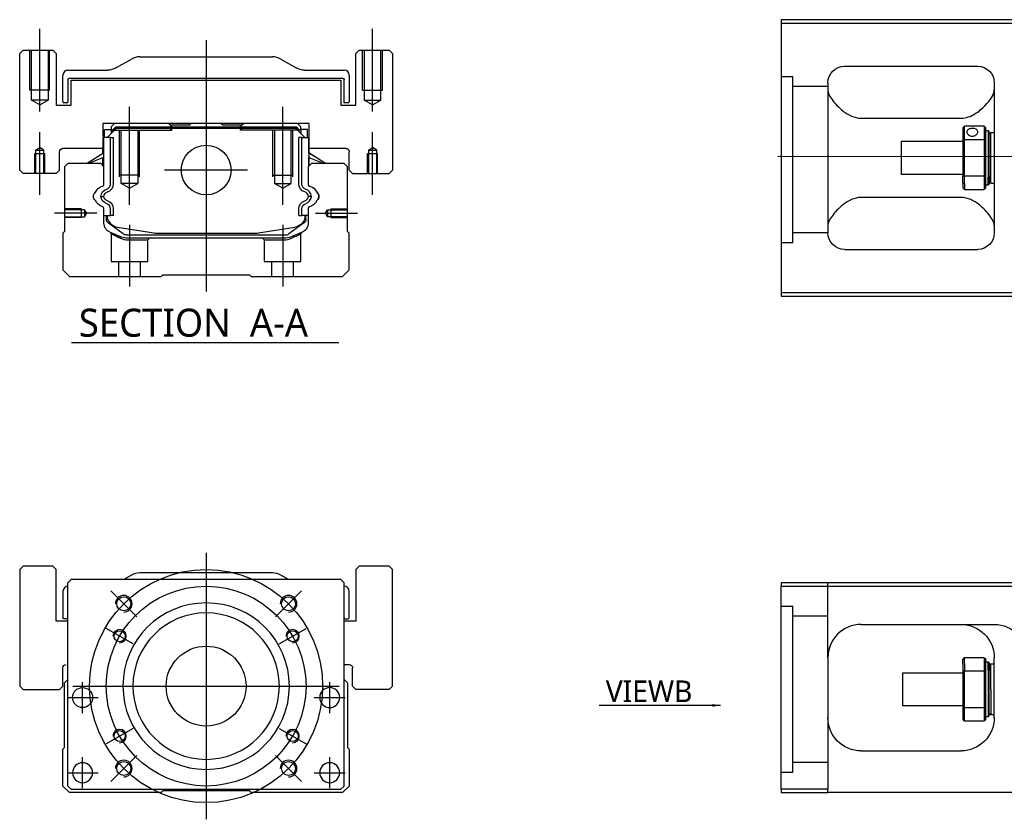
# Model space of a CAD drawing. Header units: millimetres. Extents: x 1805 to 4914, y -1594 to 860.
# Tile 30 of 41: x 3642 to 3938, y -570 to -330. Entities that reach past the tile are written whole.
import ezdxf
from ezdxf.lldxf.tags import DXFTag

# ---------------------------------------------------------------- set-up
doc = ezdxf.new("R2010")
doc.units = ezdxf.units.MM
doc.layers.get('0').update_dxf_attribs({"linetype": 'CONTINUOUS'})
doc.styles.add('CHN', font='Microsoft JhengHei.ttf')
doc.styles.add('DIM-7', font='SIMPLEX.shx', dxfattribs={"width": 0.7, "bigfont": 'chineset.shx'})
tags = doc.linetypes.add('DASHED', pattern=[25.72, 12.86, -12.86]).pattern_tags.tags
tags[6:7] = [DXFTag(74, 4), DXFTag(75, 0), DXFTag(340, '0'), DXFTag(46, 0.0), DXFTag(50, 0.0), DXFTag(44, 0.0), DXFTag(45, 0.0)]
tags[4:5] = [DXFTag(74, 4), DXFTag(75, 0), DXFTag(340, '0'), DXFTag(46, 0.0), DXFTag(50, 0.0), DXFTag(44, 0.0), DXFTag(45, 0.0)]
doc.dimstyles.new('CNS', dxfattribs={"dimtxt": 3.5, "dimasz": 2.5, "dimexe": 1, "dimexo": 1, "dimgap": 1, "dimtad": 1, "dimdsep": 46, "dimtxsty": 'DIM-7', "dimcen": 0.09, "dimclrd": 4, "dimclre": 4, "dimclrt": 1, "dimadec": 0, "dimazin": 0, "dimtfac": 1, "dimtmove": 0, "dimatfit": 3, "dimfxl": 1, "dimtvp": 0.971429, "dimtolj": 1, "dimarcsym": 0})

msp = doc.modelspace()

# ---------------------------------------------------------------- linework, layer by layer
at = {"linetype": 'Continuous'}
for p, q in [((3945.14, -329.62), (3871.14, -329.62)), ((3871.14, -329.62), (3871.14, -411.62)), ((3871.14, -330.62), (3945.14, -330.62)), ((3643.39, -338.78), (3642.39, -339.78)), ((3643.39, -338.78), (3642.39, -339.78)), ((3642.39, -374.78), (3642.39, -339.78)), ((3642.39, -374.78), (3642.39, -339.78)), ((3643.39, -338.78), (3652.39, -338.78)), ((3653.39, -339.78), (3652.39, -338.78)), ((3653.39, -339.78), (3653.39, -355.28)), ((3744.39, -338.78), (3743.39, -339.78)), ((3744.39, -338.78), (3743.39, -339.78)), ((3743.39, -355.28), (3743.39, -339.78)), ((3743.39, -355.28), (3743.39, -339.78)), ((3744.39, -338.78), (3753.39, -338.78)), ((3754.39, -339.78), (3753.39, -338.78)), ((3754.39, -339.78), (3754.39, -374.78)), ((3671.29, -344.12), (3675.98, -341.44)), ((3678.46, -340.78), (3718.31, -340.78)), ((3720.79, -341.44), (3725.48, -344.12)), ((3656.89, -344.78), (3668.81, -344.78)), ((3727.96, -344.78), (3739.89, -344.78)), ((3890.14, -343.62), (3930.14, -343.62)), ((3655.39, -354.25), (3655.39, -346.28)), ((3656.89, -347.58), (3656.89, -354.25)), ((3739.59, -347.28), (3657.19, -347.28)), ((3657.89, -347.78), (3738.89, -347.78)), ((3657.89, -355.28), (3657.89, -347.78)), ((3657.89, -355.28), (3657.89, -347.78)), ((3738.89, -347.78), (3738.89, -355.28)), ((3739.89, -354.55), (3739.89, -347.58)), ((3741.39, -346.28), (3741.39, -354.25)), ((3885.14, -348.62), (3885.14, -393.62)), ((3935.14, -348.62), (3935.14, -393.62)), ((3656.59, -354.55), (3655.69, -354.55)), ((3741.09, -354.55), (3739.89, -354.55)), ((3653.39, -355.28), (3657.89, -355.28)), ((3738.89, -355.28), (3743.39, -355.28)), ((3667.4, -360.78), (3667.42, -368.28)), ((3729.37, -360.78), (3667.4, -360.78)), ((3670.91, -360.78), (3669.91, -361.78)), ((3687.19, -360.78), (3687.74, -361.33)), ((3693.39, -361.33), (3693.94, -360.78)), ((3702.84, -360.78), (3693.94, -360.78)), ((3703.39, -361.33), (3702.84, -360.78)), ((3709.04, -361.33), (3709.59, -360.78)), ((3709.04, -361.33), (3709.59, -360.78)), ((3726.87, -361.78), (3725.87, -360.78)), ((3729.36, -368.28), (3729.37, -360.78)), ((3729.36, -365.03), (3729.37, -360.78)), ((3895.14, -359.21), (3925.14, -359.21)), ((3667.91, -362.63), (3669.91, -362.63)), ((3667.91, -365.03), (3667.91, -362.63)), ((3668.71, -365.03), (3671.41, -362.33)), ((3669.91, -361.78), (3669.91, -362.63)), ((3669.91, -362.63), (3669.91, -363.83)), ((3670.41, -362.78), (3669.91, -362.78)), ((3670.41, -362.69), (3671.27, -361.83)), ((3670.64, -362.79), (3670.41, -362.69)), ((3670.41, -363.33), (3670.41, -362.69)), ((3670.64, -362.79), (3671.37, -362.06)), ((3670.64, -363.1), (3670.64, -362.79)), ((3671.27, -361.83), (3725.5, -361.83)), ((3671.37, -362.06), (3671.27, -361.83)), ((3671.37, -362.06), (3725.41, -362.06)), ((3725.37, -362.33), (3671.41, -362.33)), ((3687.74, -361.33), (3688.09, -361.33)), ((3693.39, -361.33), (3688.09, -361.33)), ((3688.09, -361.83), (3688.09, -361.33)), ((3708.69, -361.33), (3703.39, -361.33)), ((3708.69, -361.83), (3708.69, -361.33)), ((3708.69, -361.33), (3709.04, -361.33)), ((3728.07, -365.03), (3725.37, -362.33)), ((3725.41, -362.06), (3725.5, -361.83)), ((3726.14, -362.79), (3725.41, -362.06)), ((3726.37, -362.69), (3725.5, -361.83)), ((3726.14, -362.79), (3726.37, -362.69)), ((3726.14, -363.1), (3726.14, -362.79)), ((3726.37, -363.33), (3726.37, -362.69)), ((3726.87, -362.78), (3726.37, -362.78)), ((3726.87, -362.63), (3726.87, -361.78)), ((3728.87, -362.63), (3726.87, -362.63)), ((3726.87, -362.63), (3726.87, -363.83)), ((3728.87, -362.63), (3728.87, -362.63)), ((3728.87, -365.03), (3728.87, -362.63)), ((3728.87, -365.03), (3728.87, -362.63)), ((3925.64, -362.12), (3925.64, -365.71)), ((3932.14, -361.62), (3926.14, -361.62)), ((3926.14, -365.57), (3926.14, -361.62)), ((3932.14, -361.62), (3932.14, -365.57)), ((3932.64, -365.71), (3932.64, -362.12)), ((3932.64, -362.87), (3933.34, -362.87)), ((3933.34, -362.87), (3933.64, -363.17)), ((3933.34, -362.87), (3933.34, -376.95)), ((3933.64, -376.74), (3933.64, -363.17)), ((3933.64, -363.97), (3934.14, -363.47)), ((3934.14, -363.47), (3935.14, -363.47)), ((3934.14, -378.77), (3934.14, -363.47)), ((3667.51, -365.03), (3667.41, -365.03)), ((3667.51, -369.68), (3667.51, -365.03)), ((3667.56, -365.03), (3667.51, -365.03)), ((3669.66, -365.03), (3667.56, -365.03)), ((3667.56, -365.03), (3667.56, -372.28)), ((3669.66, -378.98), (3669.66, -365.03)), ((3669.66, -365.03), (3670.56, -365.03)), ((3670.56, -378.98), (3670.56, -365.03)), ((3727.12, -365.03), (3726.22, -365.03)), ((3726.22, -378.98), (3726.22, -365.03)), ((3727.12, -365.03), (3729.22, -365.03)), ((3727.12, -378.98), (3727.12, -365.03)), ((3729.22, -365.03), (3729.27, -365.03)), ((3729.22, -365.03), (3729.22, -372.28)), ((3729.27, -365.03), (3729.36, -365.03)), ((3729.27, -369.68), (3729.27, -365.03)), ((3907.14, -366.12), (3925.64, -366.12)), ((3907.14, -366.12), (3907.14, -376.12)), ((3925.64, -365.71), (3925.64, -376.53)), ((3926.14, -376.66), (3926.14, -365.57)), ((3926.14, -365.57), (3932.14, -365.57)), ((3932.14, -365.57), (3932.14, -376.66)), ((3932.64, -376.53), (3932.64, -365.71)), ((3654.39, -374.78), (3654.39, -369.28)), ((3667.42, -368.28), (3655.39, -368.28)), ((3662.5, -372.78), (3667.56, -369.65)), ((3667.41, -369.74), (3667.41, -368.28)), ((3734.27, -372.78), (3729.22, -369.65)), ((3740.39, -368.28), (3729.36, -368.28)), ((3729.37, -369.74), (3729.37, -368.28)), ((3741.39, -374.78), (3741.39, -369.28)), ((3741.39, -374.78), (3741.39, -369.28)), ((3667.56, -370.98), (3663.05, -372.78)), ((3667.41, -373.48), (3667.41, -371.04)), ((3667.51, -373.58), (3667.51, -371)), ((3729.22, -370.98), (3733.72, -372.78)), ((3729.27, -373.58), (3729.27, -371)), ((3734.27, -372.78), (3729.37, -369.74)), ((3729.37, -373.48), (3729.37, -371.04)), ((3642.39, -374.78), (3643.39, -375.78)), ((3642.39, -374.78), (3643.39, -375.78)), ((3653.39, -375.78), (3654.39, -374.78)), ((3656.89, -372.78), (3655.89, -373.78)), ((3655.89, -373.78), (3655.89, -393.23)), ((3666.71, -372.78), (3656.89, -372.78)), ((3667.71, -373.78), (3666.71, -372.78)), ((3667.71, -379.1), (3667.71, -373.78)), ((3730.07, -372.78), (3729.07, -373.78)), ((3729.07, -373.78), (3729.07, -379.1)), ((3739.89, -372.78), (3730.07, -372.78)), ((3740.89, -373.78), (3739.89, -372.78)), ((3740.89, -393.23), (3740.89, -373.78)), ((3741.39, -374.78), (3742.39, -375.78)), ((3741.39, -374.78), (3742.39, -375.78)), ((3753.39, -375.78), (3754.39, -374.78)), ((3653.39, -375.78), (3643.39, -375.78)), ((3742.39, -375.78), (3753.39, -375.78)), ((3925.64, -376.12), (3907.14, -376.12)), ((3925.64, -378.54), (3925.64, -376.53)), ((3925.64, -378.54), (3925.64, -380.12)), ((3932.14, -376.66), (3926.14, -376.66)), ((3926.14, -378.9), (3926.14, -376.66)), ((3932.14, -376.66), (3932.14, -378.9)), ((3932.64, -380.12), (3932.64, -376.53)), ((3933.34, -379.37), (3933.34, -376.95)), ((3933.64, -376.74), (3933.64, -379.07)), ((3933.64, -378.27), (3934.14, -378.77)), ((3926.14, -378.9), (3926.14, -380.62)), ((3926.14, -380.62), (3932.14, -380.62)), ((3932.14, -378.9), (3932.14, -380.62)), ((3933.34, -379.37), (3932.64, -379.37)), ((3933.64, -379.07), (3933.34, -379.37)), ((3934.14, -378.77), (3935.14, -378.77)), ((3925.14, -383.03), (3895.14, -383.03)), ((3667.71, -390.71), (3667.71, -386.32)), ((3669.66, -388.43), (3669.66, -386.43)), ((3670.56, -388.43), (3670.56, -386.43)), ((3726.22, -388.43), (3726.22, -386.43)), ((3727.12, -388.43), (3727.12, -386.43)), ((3729.07, -386.32), (3729.07, -390.71)), ((3667.71, -388.43), (3669.66, -388.43)), ((3668.41, -388.43), (3668.41, -389.51)), ((3668.71, -388.43), (3668.71, -389.48)), ((3670.56, -388.43), (3669.66, -388.43)), ((3726.22, -388.43), (3727.12, -388.43)), ((3729.07, -388.43), (3727.12, -388.43)), ((3728.07, -388.43), (3728.07, -389.48)), ((3728.37, -389.51), (3728.37, -388.43)), ((3655.89, -393.23), (3655.39, -393.73)), ((3669.09, -390.78), (3669.02, -390.73)), ((3673.51, -393.99), (3669.09, -390.78)), ((3671.78, -391.91), (3682.68, -393.65)), ((3714.09, -393.65), (3725, -391.91)), ((3727.68, -390.78), (3723.26, -393.99)), ((3727.75, -390.73), (3727.68, -390.78)), ((3741.39, -393.73), (3740.89, -393.23)), ((3655.39, -393.73), (3655.39, -404.78)), ((3674.39, -394.28), (3722.38, -394.28)), ((3721.88, -395.28), (3674.9, -395.28)), ((3684.34, -393.78), (3712.44, -393.78)), ((3727.21, -393.48), (3723.78, -394.9)), ((3741.39, -404.78), (3741.39, -393.73)), ((3890.14, -398.62), (3930.14, -398.62)), ((3655.39, -404.78), (3657.39, -406.78)), ((3739.39, -406.78), (3741.39, -404.78)), ((3657.39, -406.78), (3684.89, -406.78)), ((3684.89, -406.78), (3685.39, -406.28)), ((3685.39, -406.28), (3711.39, -406.28)), ((3711.39, -406.28), (3711.89, -406.78)), ((3711.89, -406.78), (3739.39, -406.78)), ((3871.14, -411.62), (3871.14, -412.62)), ((3945.14, -411.62), (3871.14, -411.62)), ((3871.14, -412.62), (3945.14, -412.62)), ((3643.39, -493.81), (3642.39, -494.81)), ((3643.39, -493.81), (3642.39, -494.81)), ((3652.39, -493.81), (3643.39, -493.81)), ((3653.39, -494.81), (3652.39, -493.81)), ((3744.39, -493.81), (3743.39, -494.81)), ((3744.39, -493.81), (3743.39, -494.81)), ((3753.39, -493.81), (3744.39, -493.81)), ((3754.39, -494.81), (3753.39, -493.81)), ((3642.39, -494.81), (3642.39, -529.81)), ((3642.39, -494.81), (3642.39, -529.81)), ((3653.39, -510.31), (3653.39, -494.81)), ((3675.98, -496.47), (3673.64, -497.81)), ((3718.31, -495.81), (3678.46, -495.81)), ((3723.14, -497.81), (3720.79, -496.47)), ((3743.39, -494.81), (3743.39, -510.31)), ((3743.39, -494.81), (3743.39, -510.31)), ((3754.39, -529.81), (3754.39, -494.81)), ((3657.89, -497.81), (3656.89, -498.81)), ((3656.89, -559.81), (3656.89, -498.81)), ((3726.39, -497.81), (3657.89, -497.81)), ((3738.89, -497.81), (3726.39, -497.81)), ((3739.89, -498.81), (3738.89, -497.81)), ((3739.89, -559.81), (3739.89, -498.81)), ((3871.14, -498.77), (3871.14, -499.77)), ((3945.14, -498.77), (3871.14, -498.77)), ((3871.14, -499.77), (3945.14, -499.77)), ((3871.14, -560.77), (3871.14, -499.77)), ((3655.39, -501.31), (3655.39, -509.28)), ((3741.39, -509.28), (3741.39, -501.31)), ((3656.89, -510.31), (3653.39, -510.31)), ((3656.89, -509.58), (3655.69, -509.58)), ((3743.39, -510.31), (3739.89, -510.31)), ((3740.19, -509.58), (3741.09, -509.58)), ((3895.14, -511.27), (3935.14, -511.27)), ((3739.89, -523.31), (3741.39, -523.31)), ((3885.14, -521.27), (3885.14, -560.77)), ((3925.64, -523.35), (3925.64, -521.77)), ((3925.64, -523.35), (3925.64, -525.36)), ((3932.14, -521.27), (3926.14, -521.27)), ((3926.14, -522.99), (3926.14, -521.27)), ((3926.14, -522.99), (3926.14, -525.23)), ((3932.14, -521.27), (3932.14, -522.99)), ((3932.14, -522.99), (3932.14, -525.23)), ((3932.64, -525.36), (3932.64, -521.77)), ((3932.64, -522.52), (3933.34, -522.52)), ((3933.34, -522.52), (3933.64, -522.82)), ((3933.34, -524.94), (3933.34, -522.52)), ((3933.64, -522.82), (3933.64, -525.15)), ((3933.64, -523.62), (3934.14, -523.12)), ((3934.14, -523.12), (3935.14, -523.12)), ((3934.14, -530.77), (3934.14, -523.12)), ((3935.14, -539.27), (3935.14, -521.27)), ((3655.39, -529.81), (3655.39, -524.31)), ((3742.39, -529.81), (3742.39, -524.31)), ((3907.64, -525.77), (3925.64, -525.77)), ((3907.64, -530.77), (3907.64, -525.77)), ((3925.64, -525.36), (3925.64, -536.18)), ((3926.14, -536.32), (3926.14, -525.23)), ((3926.14, -525.23), (3932.14, -525.23)), ((3932.14, -525.23), (3932.14, -536.32)), ((3932.64, -536.18), (3932.64, -525.36)), ((3933.34, -524.94), (3933.34, -539.02)), ((3933.64, -538.72), (3933.64, -525.15)), ((3655.89, -528.81), (3656.89, -527.81)), ((3655.89, -548.26), (3655.89, -528.81)), ((3739.89, -527.81), (3740.89, -528.81)), ((3740.89, -528.81), (3740.89, -548.26)), ((3642.39, -529.81), (3643.39, -530.81)), ((3642.39, -529.81), (3643.39, -530.81)), ((3643.39, -530.81), (3654.39, -530.81)), ((3654.39, -530.81), (3655.39, -529.81)), ((3742.39, -529.81), (3743.39, -530.81)), ((3753.39, -530.81), (3743.39, -530.81)), ((3753.39, -530.81), (3754.39, -529.81)), ((3907.64, -535.77), (3907.64, -530.77)), ((3934.14, -530.77), (3934.14, -538.42)), ((3925.64, -535.77), (3907.64, -535.77)), ((3925.64, -536.18), (3925.64, -539.77)), ((3926.14, -540.27), (3926.14, -536.32)), ((3932.14, -536.32), (3926.14, -536.32)), ((3932.14, -536.32), (3932.14, -540.27)), ((3932.64, -539.77), (3932.64, -536.18)), ((3934.14, -538.42), (3933.64, -537.92)), ((3926.14, -540.27), (3932.14, -540.27)), ((3933.34, -539.02), (3932.64, -539.02)), ((3933.64, -538.72), (3933.34, -539.02)), ((3935.14, -538.42), (3934.14, -538.42)), ((3655.39, -548.76), (3655.89, -548.26)), ((3655.39, -559.81), (3655.39, -548.76)), ((3740.89, -548.26), (3741.39, -548.76)), ((3741.39, -548.76), (3741.39, -559.81)), ((3895.14, -549.27), (3925.14, -549.27)), ((3657.39, -561.81), (3655.39, -559.81)), ((3656.89, -559.81), (3657.89, -560.81)), ((3684.89, -561.81), (3657.39, -561.81)), ((3657.89, -560.81), (3738.89, -560.81)), ((3685.39, -561.31), (3684.89, -561.81)), ((3711.39, -561.31), (3685.39, -561.31)), ((3711.89, -561.81), (3711.39, -561.31)), ((3739.39, -561.81), (3711.89, -561.81)), ((3738.89, -560.81), (3739.89, -559.81)), ((3741.39, -559.81), (3739.39, -561.81)), ((3871.14, -560.77), (3871.14, -561.77)), ((3885.14, -560.77), (3871.14, -560.77)), ((3871.14, -561.77), (3885.14, -561.77)), ((3885.14, -561.77), (3885.14, -560.77)), ((3945.14, -561.77), (3885.14, -561.77))]:
    msp.add_line(p, q, dxfattribs=at)
at = {"ltscale": 0.2}
for p, q in [((3648.39, -357.19), (3648.39, -332.37)), ((3748.39, -357.19), (3748.39, -332.37)), ((3698.39, -335.78), (3698.39, -411.28)), ((3675.39, -385.22), (3675.39, -355.78)), ((3721.39, -385.22), (3721.39, -355.78)), ((3648.39, -382.19), (3648.39, -363.37)), ((3748.39, -382.19), (3748.39, -363.37)), ((3710.86, -374.78), (3685.91, -374.78)), ((3665.53, -387.78), (3652.89, -387.78)), ((3731.24, -387.78), (3743.89, -387.78)), ((3675.39, -391.28), (3675.39, -409.78)), ((3721.39, -391.28), (3721.39, -409.78)), ((3677.53, -508.95), (3669.75, -501.18)), ((3719.25, -508.95), (3727.02, -501.18)), ((3677.53, -550.67), (3669.75, -558.45)), ((3719.25, -550.67), (3727.02, -558.45))]:
    msp.add_line(p, q, dxfattribs=at)
at = {"linetype": 'DASHED', "ltscale": 0.08}
for p, q in [((3645.39, -350.78), (3645.39, -338.78)), ((3645.89, -350.78), (3645.89, -338.78)), ((3645.89, -353.78), (3645.89, -338.78)), ((3650.89, -338.78), (3650.89, -350.78)), ((3650.89, -338.78), (3650.89, -353.78)), ((3651.39, -350.78), (3651.39, -338.78)), ((3745.39, -350.78), (3745.39, -338.78)), ((3745.89, -338.78), (3745.89, -350.78)), ((3745.89, -338.78), (3745.89, -353.78)), ((3750.89, -350.78), (3750.89, -338.78)), ((3750.89, -353.78), (3750.89, -338.78)), ((3751.39, -350.78), (3751.39, -338.78)), ((3651.39, -350.78), (3645.39, -350.78)), ((3745.39, -350.78), (3751.39, -350.78)), ((3650.89, -353.78), (3645.89, -353.78)), ((3648.39, -355.22), (3645.89, -353.78)), ((3648.39, -355.22), (3650.89, -353.78)), ((3745.89, -353.78), (3750.89, -353.78)), ((3748.39, -355.22), (3745.89, -353.78)), ((3748.39, -355.22), (3750.89, -353.78)), ((3647.14, -368.78), (3648.39, -368.06)), ((3647.14, -368.78), (3647.14, -375.78)), ((3647.14, -368.78), (3647.14, -368.78)), ((3647.14, -368.78), (3649.64, -368.78)), ((3649.64, -368.78), (3648.39, -368.06)), ((3649.64, -375.78), (3649.64, -368.78)), ((3747.14, -368.78), (3748.39, -368.06)), ((3747.14, -368.78), (3747.14, -375.78)), ((3747.14, -368.78), (3747.14, -368.78)), ((3747.14, -368.78), (3749.64, -368.78)), ((3749.64, -368.78), (3748.39, -368.06)), ((3749.64, -375.78), (3749.64, -368.78)), ((3646.89, -369.78), (3649.89, -369.78)), ((3646.89, -375.78), (3646.89, -369.78)), ((3647.14, -369.78), (3647.14, -375.78)), ((3649.64, -375.78), (3649.64, -369.78)), ((3649.89, -375.78), (3649.89, -369.78)), ((3746.89, -369.78), (3749.89, -369.78)), ((3746.89, -375.78), (3746.89, -369.78)), ((3747.14, -369.78), (3747.14, -375.78)), ((3749.64, -375.78), (3749.64, -369.78)), ((3749.89, -375.78), (3749.89, -369.78))]:
    msp.add_line(p, q, dxfattribs=at)
at = {"linetype": 'DASHED', "ltscale": 0.3}
for p, q in [((3871.14, -346.64), (3874.64, -346.64)), ((3874.64, -396.64), (3874.64, -346.64)), ((3885.14, -349.64), (3874.64, -349.64)), ((3885.14, -393.64), (3874.64, -393.64)), ((3885.14, -521.27), (3885.14, -498.77)), ((3871.14, -505.77), (3874.64, -505.77)), ((3874.64, -555.77), (3874.64, -505.77)), ((3885.14, -508.77), (3874.64, -508.77)), ((3885.14, -552.77), (3874.64, -552.77))]:
    msp.add_line(p, q, dxfattribs=at)
at = {"linetype": 'DASHED'}
for p, q in [((3687.19, -360.78), (3687.74, -361.33)), ((3670.41, -362.78), (3688.09, -362.78)), ((3687.74, -362.78), (3687.74, -361.33)), ((3688.09, -362.78), (3688.09, -361.83)), ((3709.04, -361.33), (3708.69, -361.33)), ((3708.69, -362.78), (3708.69, -361.83)), ((3726.37, -362.78), (3708.69, -362.78)), ((3709.04, -362.78), (3709.04, -361.33)), ((3727.67, -362.83), (3727.67, -362.83)), ((3729.36, -365.03), (3729.37, -365.03)), ((3729.43, -369.78), (3729.43, -369.78)), ((3674.94, -395.78), (3680.89, -395.78)), ((3680.89, -395.78), (3681.39, -395.28)), ((3715.33, -395.28), (3715.83, -395.78)), ((3715.83, -395.78), (3721.83, -395.78)), ((3874.64, -396.64), (3871.14, -396.64)), ((3653.39, -494.81), (3652.39, -493.81)), ((3754.39, -494.81), (3753.39, -493.81)), ((3653.39, -510.31), (3653.39, -494.81)), ((3754.39, -529.81), (3754.39, -494.81)), ((3655.39, -529.81), (3655.39, -524.31)), ((3654.39, -530.81), (3655.39, -529.81)), ((3753.39, -530.81), (3754.39, -529.81)), ((3874.64, -555.77), (3871.14, -555.77))]:
    msp.add_line(p, q, dxfattribs=at)
at = {"linetype": 'DASHED', "ltscale": 0.1}
for p, q in [((3672.39, -376.78), (3672.39, -362.78)), ((3672.89, -378.78), (3672.89, -362.78)), ((3677.89, -362.78), (3677.89, -378.78)), ((3678.39, -376.78), (3678.39, -362.78)), ((3718.39, -376.78), (3718.39, -362.78)), ((3718.89, -362.78), (3718.89, -378.78)), ((3723.89, -378.78), (3723.89, -362.78)), ((3724.39, -376.78), (3724.39, -362.78)), ((3678.39, -376.33), (3672.39, -376.33)), ((3718.39, -376.33), (3724.39, -376.33)), ((3677.89, -378.78), (3672.89, -378.78)), ((3675.39, -380.22), (3672.89, -378.78)), ((3675.39, -380.22), (3677.89, -378.78)), ((3718.89, -378.78), (3723.89, -378.78)), ((3721.39, -380.22), (3718.89, -378.78)), ((3721.39, -380.22), (3723.89, -378.78)), ((3660.89, -386.48), (3655.89, -386.48)), ((3661.88, -386.7), (3655.89, -386.7)), ((3660.89, -386.48), (3660.89, -389.08)), ((3662.53, -387.78), (3661.88, -386.7)), ((3661.88, -386.7), (3661.88, -388.85)), ((3734.24, -387.78), (3734.89, -386.7)), ((3734.89, -386.7), (3740.89, -386.7)), ((3734.89, -386.7), (3734.89, -388.85)), ((3735.89, -386.48), (3735.89, -389.08)), ((3735.89, -386.48), (3740.89, -386.48)), ((3655.89, -388.85), (3661.88, -388.85)), ((3660.89, -389.08), (3655.89, -389.08)), ((3661.88, -388.85), (3662.53, -387.78)), ((3734.89, -388.85), (3734.24, -387.78)), ((3740.89, -388.85), (3734.89, -388.85)), ((3735.89, -389.08), (3740.89, -389.08)), ((3669.89, -393.95), (3669.89, -402.28)), ((3680.89, -402.28), (3680.89, -395.78)), ((3715.83, -395.78), (3715.83, -402.28)), ((3726.83, -402.28), (3726.83, -393.98)), ((3669.89, -402.28), (3680.89, -402.28)), ((3672.09, -402.28), (3672.09, -406.78)), ((3678.69, -406.78), (3678.69, -402.28)), ((3715.83, -402.28), (3726.83, -402.28)), ((3718.03, -402.28), (3718.03, -406.78)), ((3724.63, -406.78), (3724.63, -402.28))]:
    msp.add_line(p, q, dxfattribs=at)
for p, q in [((3870.14, -370.62), (4512.14, -371.12)), ((3657.92, -426.61), (3738.2, -426.61))]:
    msp.add_line(p, q)
at = {"ltscale": 0.3}
for p, q in [((3698.39, -489.81), (3698.39, -569.81)), ((3658.39, -529.81), (3738.39, -529.81))]:
    msp.add_line(p, q, dxfattribs=at)
at = {"ltscale": 0.1}
for p, q in [((3676.43, -517.14), (3668.38, -512.49)), ((3720.34, -517.14), (3728.39, -512.49)), ((3661.27, -537.89), (3661.27, -528.59)), ((3735.5, -537.89), (3735.5, -528.59)), ((3656.62, -533.24), (3665.92, -533.24)), ((3730.85, -533.24), (3740.15, -533.24)), ((3676.43, -542.49), (3668.38, -547.14)), ((3720.34, -542.49), (3728.39, -547.14)), ((3661.27, -560.46), (3661.27, -551.16)), ((3735.5, -560.46), (3735.5, -551.16)), ((3656.62, -555.81), (3665.92, -555.81)), ((3730.85, -555.81), (3740.15, -555.81))]:
    msp.add_line(p, q, dxfattribs=at)
at = {"linetype": 'Continuous'}
for centre, radius in [((3698.39, -374.78), 7.47), ((3673.64, -505.07), 2.1), ((3723.14, -505.07), 2.1), ((3672.41, -514.81), 1.65), ((3724.37, -514.81), 1.65), ((3698.39, -529.81), 12), ((3661.27, -533.24), 3), ((3672.41, -544.81), 1.65), ((3724.37, -544.81), 1.65), ((3673.64, -554.56), 2.1), ((3723.14, -554.56), 2.1)]:
    msp.add_circle(centre, radius, dxfattribs=at)
at = {"ltscale": 0.3}
for radius in [35, 30]:
    msp.add_circle((3698.39, -529.81), radius, dxfattribs=at)
at = {"linetype": 'Continuous', "extrusion": (0, 0, -1)}
for centre, radius in [((-3698.39, -529.81), 25), ((-3698.39, -529.81), 22), ((-3735.5, -533.24), 3), ((-3661.27, -555.81), 3), ((-3735.5, -555.81), 3)]:
    msp.add_circle(centre, radius, dxfattribs=at)
at = {"linetype": 'Continuous'}
for centre, radius, start, end in [((3678.46, -345.78), 5, 90, 119.7449), ((3718.31, -345.78), 5, 60.2551, 90), ((3656.89, -346.28), 1.5, 90, 180), ((3739.89, -346.28), 1.5, 0, 90), ((3655.69, -354.25), 0.3, 180, 270), ((3656.59, -354.25), 0.3, 270, 0), ((3741.09, -354.25), 0.3, 270, 0), ((3664.85, -381.32), 0.3, 310.437, 335.092), ((3667.21, -379.1), 0.5, 285.1919, 0), ((3668.06, -378.98), 1.6, 286.8095, 0), ((3668.06, -378.98), 2.5, 286.8095, 0), ((3727.54, -382.89), 1.58, 6.5313, 73.1905), ((3727.54, -382.89), 2.48, 4.1548, 73.1905), ((3729.57, -379.1), 0.5, 180, 254.8081), ((3731.92, -381.32), 0.3, 204.908, 229.563), ((3664.85, -384.1), 0.3, 24.908, 49.563), ((3668.06, -386.43), 2.5, 0, 73.1905), ((3727.54, -382.53), 1.58, 286.8095, 353.4687), ((3727.54, -382.53), 2.48, 286.8095, 355.8452), ((3731.92, -384.1), 0.3, 130.437, 155.092), ((3667.21, -386.32), 0.5, 0, 74.8081), ((3668.06, -386.43), 1.6, 0, 73.1905), ((3729.57, -386.32), 0.5, 105.1919, 180), ((3672.41, -387.96), 4, 202.3316, 260.9414), ((3724.37, -387.96), 4, 337.6678, 353.1681), ((3684.34, -383.28), 10.5, 260.9414, 270), ((3712.44, -383.28), 10.5, 270, 279.0586), ((3722.38, -392.78), 1.5, 270, 306.0274), ((3678.46, -500.81), 5, 90, 119.7449), ((3718.31, -500.81), 5, 60.2551, 90), ((3656.89, -501.31), 1.5, 90, 180), ((3739.89, -501.31), 1.5, 0, 90), ((3740.19, -509.28), 0.3, 180, 270), ((3741.09, -509.28), 0.3, 270, 0), ((3895.14, -521.27), 10, 90, 180)]:
    msp.add_arc(centre, radius, start, end, dxfattribs=at)
at = {"linetype": 'Continuous', "extrusion": (1e-16, 0, -1)}
for centre, radius, start, end in [((-3668.81, -339.78), 5, 240.2551, 270), ((-3727.96, -339.78), 5, 270, 299.7449), ((-3657.19, -347.58), 0.3, 0, 90), ((-3739.59, -347.58), 0.3, 90, 180), ((-3655.39, -369.28), 1, 0, 90), ((-3740.39, -369.28), 1, 90, 180), ((-3740.39, -369.28), 1, 90, 180), ((-3728.72, -378.98), 2.5, 286.8095, 0), ((-3728.72, -378.98), 1.6, 286.8095, 0), ((-3728.72, -386.43), 2.5, 0, 73.1905), ((-3728.72, -386.43), 1.6, 0, 73.1905), ((-3672.41, -387.96), 4, 337.6678, 353.1681), ((-3655.69, -509.28), 0.3, 270, 0)]:
    msp.add_arc(centre, radius, start, end, dxfattribs=at)
at = {"linetype": 'Continuous', "extrusion": (-1e-16, 0, -1)}
for centre, start, end in [((-3890.14, -348.62), 0, 90), ((-3930.14, -348.62), 90, 180), ((-3890.14, -393.62), 270, 0), ((-3930.14, -393.62), 180, 270)]:
    msp.add_arc(centre, 5, start, end, dxfattribs=at)
at = {"linetype": 'Continuous', "extrusion": (0, 0, -1)}
for centre, radius, start, end in [((-3668.24, -382.89), 3.43, 24.908, 74.8081), ((-3669.24, -382.89), 2.48, 4.1548, 73.1905), ((-3669.24, -382.89), 1.58, 6.5313, 73.1905), ((-3728.54, -382.89), 3.43, 105.1919, 155.092), ((-3666.04, -382.71), 1.53, 310.437, 49.563), ((-3668.24, -382.53), 3.43, 285.1919, 335.092), ((-3669.24, -382.53), 2.48, 286.8095, 355.8452), ((-3669.24, -382.53), 1.58, 286.8095, 353.4687), ((-3728.54, -382.53), 3.43, 204.908, 254.8081), ((-3730.73, -382.71), 1.53, 130.437, 229.563), ((-3728.54, -382.89), 3.58, 161.7181, 177.1235), ((-3728.54, -382.53), 3.58, 182.8765, 198.2819), ((-3669.91, -389.51), 1.5, 306.0274, 0), ((-3672.41, -387.96), 3.77, 349.0413, 352.7469), ((-3724.37, -387.96), 4, 202.3316, 260.9414), ((-3726.87, -389.51), 1.5, 180, 233.9726), ((-3670.71, -390.71), 3, 292.4327, 0), ((-3726.07, -390.71), 3, 180, 247.5673), ((-3674.9, -390.28), 5, 270, 292.4327), ((-3674.39, -392.78), 1.5, 270, 306.0274), ((-3721.88, -390.28), 5, 247.5673, 270), ((-3925.14, -521.27), 10, 90, 180), ((-3935.14, -521.27), 10, 90, 180), ((-3656.39, -524.31), 1, 0, 90), ((-3741.39, -524.31), 1, 90, 180), ((-3895.14, -539.27), 10, 270, 0), ((-3925.14, -539.27), 10, 180, 270)]:
    msp.add_arc(centre, radius, start, end, dxfattribs=at)
for centre, radius in [((3673.64, -505.07), 2.5), ((3723.14, -505.07), 2.5), ((3672.41, -514.81), 2), ((3724.37, -514.81), 2), ((3672.41, -544.81), 2), ((3724.37, -544.81), 2), ((3673.64, -554.56), 2.5), ((3723.14, -554.56), 2.5)]:
    msp.add_arc(centre, radius, 270, 180)
at = {"linetype": 'DASHED', "extrusion": (0, 0, -1)}
msp.add_arc((-3656.39, -524.31), 1, 0, 90, dxfattribs=at)
at = {"linetype": 'Continuous'}
for points, degree in [([(3885.14, -350.83), (3885.14, -351.58), (3885.61, -352.55), (3886.39, -353.62)], 3), ([(3925.64, -362.12), (3925.81, -361.95), (3925.97, -361.79), (3926.14, -361.62)], 3), ([(3932.14, -361.62), (3932.31, -361.79), (3932.47, -361.95), (3932.64, -362.12)], 3), ([(3926.14, -365.57), (3925.97, -365.62), (3925.81, -365.66), (3925.64, -365.71)], 3), ([(3932.14, -365.57), (3932.31, -365.62), (3932.47, -365.66), (3932.64, -365.71)], 3), ([(3667.56, -372.28), (3667.56, -372.88)], 1), ([(3729.22, -372.28), (3729.22, -372.88)], 1), ([(3667.56, -372.88), (3667.56, -373.63)], 1), ([(3729.22, -372.88), (3729.22, -373.63)], 1), ([(3926.14, -376.66), (3925.97, -376.62), (3925.81, -376.57), (3925.64, -376.53)], 3), ([(3932.14, -376.66), (3932.31, -376.62), (3932.47, -376.57), (3932.64, -376.53)], 3), ([(3926.14, -380.62), (3925.97, -380.45), (3925.81, -380.29), (3925.64, -380.12)], 3), ([(3932.64, -380.12), (3932.47, -380.29), (3932.31, -380.45), (3932.14, -380.62)], 3), ([(3666.76, -382.71), (3667.06, -382.71), (3667.37, -382.71), (3667.67, -382.71)], 3), ([(3730.01, -382.71), (3729.71, -382.71), (3729.41, -382.71), (3729.11, -382.71)], 3), ([(3886.39, -388.62), (3885.61, -389.69), (3885.14, -390.66), (3885.14, -391.41)], 3), ([(3935.14, -391.41), (3935.14, -390.66), (3934.68, -389.69), (3933.9, -388.62)], 3), ([(3890.14, -512.61), (3890.11, -512.63), (3890.08, -512.65), (3890.05, -512.67)], 3), ([(3926.14, -521.27), (3925.97, -521.44), (3925.81, -521.6), (3925.64, -521.77)], 3), ([(3932.14, -521.27), (3932.31, -521.44), (3932.47, -521.6), (3932.64, -521.77)], 3), ([(3926.14, -525.23), (3925.97, -525.27), (3925.81, -525.32), (3925.64, -525.36)], 3), ([(3932.64, -525.36), (3932.47, -525.32), (3932.31, -525.27), (3932.14, -525.23)], 3), ([(3926.14, -536.32), (3925.97, -536.27), (3925.81, -536.22), (3925.64, -536.18)], 3), ([(3932.64, -536.18), (3932.47, -536.22), (3932.31, -536.27), (3932.14, -536.32)], 3), ([(3925.64, -539.77), (3925.81, -539.94), (3925.97, -540.1), (3926.14, -540.27)], 3), ([(3932.64, -539.77), (3932.47, -539.94), (3932.31, -540.1), (3932.14, -540.27)], 3)]:
    msp.add_open_spline(points, degree=degree, dxfattribs=at)
for points, knots in [([(3925.14, -359.21), (3926.66, -359.21), (3928.08, -358.65), (3930.48, -357.2), (3931.47, -356.33), (3934.04, -353.72), (3935.14, -352), (3935.14, -350.83)], [0, 0, 0, 0, 0.25, 0.25, 0.5, 0.5, 1, 1, 1, 1]), ([(3886.39, -353.62), (3887.21, -354.76), (3888.34, -355.98), (3891.23, -358.19), (3893.08, -359.21), (3895.14, -359.21)], [0, 0, 0, 0, 0.5, 0.5, 1, 1, 1, 1]), ([(3930.19, -363.34), (3930.19, -363.21), (3930.16, -363.08), (3930.04, -362.85), (3929.95, -362.74), (3929.72, -362.56), (3929.58, -362.48), (3929.27, -362.36), (3929.09, -362.31), (3928.73, -362.26), (3928.54, -362.26), (3928.18, -362.28), (3928, -362.31), (3927.67, -362.41), (3927.51, -362.47), (3927.25, -362.64), (3927.14, -362.74), (3926.98, -362.96), (3926.92, -363.08), (3926.9, -363.25), (3926.89, -363.3), (3926.89, -363.34)], [0, 0, 0, 0, 0.106605, 0.106605, 0.21316, 0.21316, 0.320465, 0.320465, 0.42832, 0.42832, 0.535356, 0.535356, 0.641477, 0.641477, 0.748016, 0.748016, 0.855648, 0.855648, 0.963354, 0.963354, 1, 1, 1, 1]), ([(3926.89, -363.34), (3926.89, -363.47), (3926.92, -363.61), (3927.04, -363.86), (3927.13, -363.99), (3927.36, -364.21), (3927.5, -364.31), (3927.82, -364.47), (3927.99, -364.53), (3928.35, -364.6), (3928.54, -364.6), (3928.91, -364.57), (3929.09, -364.53), (3929.42, -364.4), (3929.57, -364.32), (3929.83, -364.11), (3929.94, -364), (3930.11, -363.75), (3930.16, -363.61), (3930.19, -363.43), (3930.19, -363.39), (3930.19, -363.34)], [0, 0, 0, 0, 0.106605, 0.106605, 0.21316, 0.21316, 0.320465, 0.320465, 0.42832, 0.42832, 0.535356, 0.535356, 0.641477, 0.641477, 0.748016, 0.748016, 0.855648, 0.855648, 0.963354, 0.963354, 1, 1, 1, 1]), ([(3895.14, -383.03), (3893.08, -383.03), (3891.23, -384.05), (3888.35, -386.25), (3887.21, -387.48), (3886.39, -388.62)], [0, 0, 0, 0, 0.5, 0.5, 1, 1, 1, 1]), ([(3933.9, -388.62), (3933.07, -387.48), (3931.94, -386.26), (3929.06, -384.05), (3927.21, -383.03), (3925.14, -383.03)], [0, 0, 0, 0, 0.5, 0.5, 1, 1, 1, 1]), ([(3885.71, -517.96), (3885.62, -518.22), (3885.48, -518.65), (3885.38, -519.1), (3885.34, -519.27)], [0, 0, 0, 0, 0.596588, 1, 1, 1, 1])]:
    msp.add_open_spline(points, degree=3, knots=knots, dxfattribs=at)
at = {"linetype": 'DASHED'}
for points in [[(3669.58, -393.49), (3669.89, -393.95)], [(3726.83, -393.98), (3727.14, -393.51)]]:
    msp.add_open_spline(points, degree=1, dxfattribs=at)
for points, degree, knots in [([(3669.58, -393.49), (3669.58, -393.49), (3670.5, -393.87), (3671.43, -394.26), (3672.99, -394.9)], 2, [0, 0, 0, 0.5, 0.5, 1, 1, 1]), ([(3669.89, -393.95), (3669.89, -393.95), (3669.89, -393.95), (3670.36, -394.17), (3671.67, -394.76), (3672.55, -395.15), (3673.01, -395.36)], 3, [0, 0, 0, 0, 0.000815, 0.486557, 0.726811, 1, 1, 1, 1]), ([(3673.01, -395.36), (3673.32, -395.48), (3673.92, -395.72), (3674.61, -395.76), (3674.94, -395.78)], 3, [0, 0, 0, 0, 0.515943, 1, 1, 1, 1]), ([(3721.83, -395.78), (3722.16, -395.76), (3722.85, -395.72), (3723.45, -395.48), (3723.75, -395.36)], 3, [0, 0, 0, 0, 0.484584, 1, 1, 1, 1]), ([(3723.75, -395.36), (3724.07, -395.22), (3724.68, -394.95), (3725.43, -394.61), (3726.42, -394.16), (3726.83, -393.98), (3726.83, -393.98)], 3, [0, 0, 0, 0, 0.185898, 0.357233, 0.514425, 1, 1, 1, 1])]:
    msp.add_open_spline(points, degree=degree, knots=knots, dxfattribs=at)

# ---------------------------------------------------------------- texts
at = {"style": 'CHN'}
for s, insert, char_height, attachment_point in [('SECTION  A-A ', (3660.16, -420.7), 8.4, 4), ('VIEWB', (3844.45, -534.61), 6.5, 9)]:
    msp.add_mtext(s, dxfattribs=dict(at, insert=insert, char_height=char_height, attachment_point=attachment_point))

# ---------------------------------------------------------------- leaders
at = {"annotation_type": 0, "has_hookline": 1, "hookline_direction": 1}
msp.add_leader([(3852.89, -535.6), (3818.43, -535.61)], dimstyle='CNS', override={"dimtxt": 6.5, "dimtxsty": 'CHN'}, dxfattribs=at)

doc.saveas('drawing.dxf')
